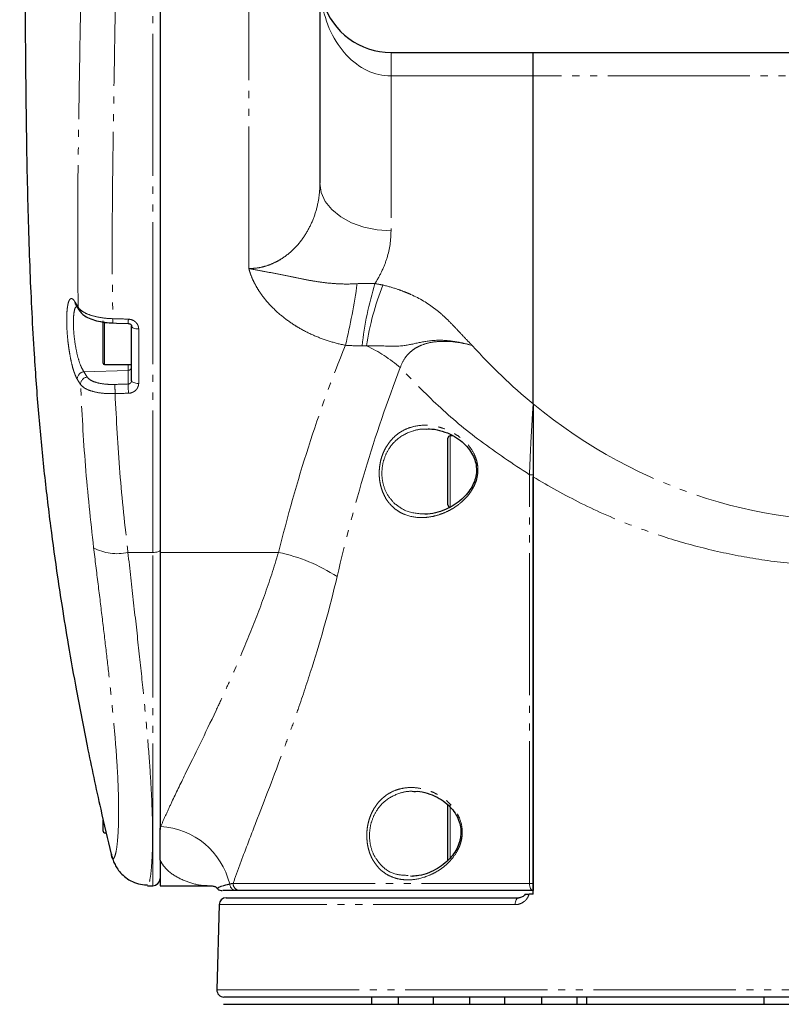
# Model space of a CAD drawing. Header units: millimetres. Extents: x 0 to 7327, y -11399 to -6123.
# Tile 49 of 87: x 3454 to 3561, y -10135 to -9996. Entities that reach past the tile are written whole.
import ezdxf

# ---------------------------------------------------------------- set-up
doc = ezdxf.new("R2010")
doc.units = ezdxf.units.MM
doc.linetypes.add('PHANTOM', pattern=[26.5, 20, -1.5, 1, -1.5, 1, -1.5])
doc.layers.add('LineThick', color=7, linetype='Continuous', lineweight=30)

# ---------------------------------------------------------------- blocks, each defined once
blk = doc.blocks.new('A$C024A56F6')
at = {"color": 8, "linetype": 'PHANTOM', "lineweight": 18}
for p, q in [((1855.82, -3215.12), (1855.82, -3102.34)), ((1869.32, -3175.15), (1869.32, -3102.34)), ((1889.32, -3148.03), (1889.32, -3144.72)), ((1889.32, -3148.03), (1889.32, -3169.83)), ((1909.32, -3148.03), (1889.32, -3148.03)), ((2019.32, -3148.03), (1909.32, -3148.03)), ((1849.02, -3182.66), (1849.02, -3188.68)), ((1853.82, -3183.65), (1853.82, -3191.31)), ((1885.87, -3186.03), (1885.24, -3186.03)), ((1852.34, -3189.48), (1852.34, -3188.68)), ((1845.64, -3191.47), (1845.18, -3190.73)), ((1852.34, -3189.48), (1846.12, -3189.68)), ((1852.34, -3191.41), (1852.34, -3189.48)), ((1897.62, -3198.72), (1897.62, -3199.76)), ((1897.62, -3199.76), (1897.62, -3208.72)), ((1855.82, -3215.12), (1852.31, -3215.12)), ((1855.82, -3262.03), (1855.82, -3215.12)), ((1873.49, -3215.12), (1856.82, -3215.12)), ((1897.62, -3250.76), (1897.62, -3258.19)), ((1867.11, -3261.7), (1908.81, -3261.7)), ((1906.79, -3264.7), (1865.13, -3264.7)), ((1864.82, -3276.7), (1946.58, -3276.7))]:
    blk.add_line(p, q, dxfattribs=at)
at = {"color": 7, "linetype": 'Continuous', "lineweight": 25}
for p, q in [((1856.82, -3102.34), (1856.82, -3215.12)), ((1879.32, -3130.7), (1879.32, -3163.14)), ((1889.32, -3144.72), (1909.32, -3144.72)), ((1909.32, -3148.03), (1909.32, -3144.72)), ((1909.32, -3144.72), (2019.32, -3144.72)), ((1909.32, -3194.19), (1909.32, -3148.03)), ((1848.82, -3188.48), (1848.82, -3182.5)), ((1850.15, -3182.79), (1850.15, -3182.79)), ((1852.82, -3183.26), (1852.82, -3183.2)), ((1852.82, -3190.94), (1852.82, -3183.26)), ((1849.02, -3188.68), (1852.82, -3188.68)), ((1897.32, -3200), (1897.32, -3199.02)), ((1898.08, -3198.72), (1897.62, -3198.72)), ((1897.32, -3208.42), (1897.32, -3200)), ((1909.32, -3204.17), (1909.32, -3261.69)), ((1909.32, -3263.22), (1909.32, -3204.49)), ((1856.82, -3215.12), (1856.82, -3253.95)), ((1897.32, -3251), (1897.32, -3250.6)), ((1897.32, -3258.47), (1897.32, -3251)), ((1848.82, -3253.19), (1848.82, -3252.81)), ((1848.82, -3254.37), (1848.82, -3253.19)), ((1849.02, -3254.57), (1849.24, -3254.57)), ((1856.82, -3253.95), (1856.82, -3254.11)), ((1856.82, -3258.43), (1856.82, -3262.03)), ((1892.07, -3260.63), (1892.38, -3260.67)), ((1855.05, -3261.95), (1855.05, -3261.94)), ((1855.05, -3262.03), (1855.82, -3262.03)), ((1856.82, -3262.03), (1863.4, -3262.03)), ((1865, -3262.48), (1865, -3262.45)), ((1909.32, -3262.72), (1868.08, -3262.72)), ((1909.32, -3261.69), (1909.32, -3262.72)), ((1866.13, -3263.72), (1907.32, -3263.72)), ((1909.32, -3263.22), (1908.74, -3263.22)), ((1865.13, -3264.7), (1864.82, -3276.7)), ((1946.67, -3277.72), (1865.82, -3277.72)), ((1886.59, -3277.72), (1886.59, -3278.72)), ((1890.31, -3277.72), (1890.31, -3278.72)), ((1895.31, -3278.72), (1895.31, -3277.72)), ((1900.35, -3277.72), (1900.35, -3278.72)), ((1905.35, -3278.72), (1905.35, -3277.72)), ((1910.51, -3277.72), (1910.51, -3278.72)), ((1915.51, -3278.72), (1915.51, -3277.72)), ((1916.82, -3277.72), (1916.82, -3278.72)), ((1941.78, -3277.72), (1941.78, -3278.72)), ((1865.74, -3278.72), (2042.9, -3278.72))]:
    blk.add_line(p, q, dxfattribs=at)
at = {"color": 8, "linetype": 'PHANTOM', "lineweight": 18, "flags": 128}
for points in [[(1879.32, -3163.14), (1879.51, -3164.44), (1880.08, -3165.7), (1881.01, -3166.86), (1882.25, -3167.87), (1883.76, -3168.7), (1885.49, -3169.32), (1887.37, -3169.7), (1889.32, -3169.83)], [(1853.82, -3183.65), (1853.63, -3183.64), (1853.44, -3183.62), (1853.26, -3183.59), (1853.11, -3183.54), (1852.99, -3183.48), (1852.9, -3183.41), (1852.84, -3183.34), (1852.82, -3183.26)], [(1853.82, -3191.31), (1853.63, -3191.31), (1853.44, -3191.29), (1853.26, -3191.25), (1853.11, -3191.21), (1852.99, -3191.15), (1852.9, -3191.08), (1852.84, -3191.01), (1852.82, -3190.94)], [(1908.81, -3261.7), (1908.81, -3260.73), (1908.81, -3252.73), (1908.8, -3220.74), (1908.8, -3204.17)], [(1855.82, -3215.12), (1856.02, -3215.11), (1856.2, -3215.09), (1856.38, -3215.06), (1856.53, -3215.02), (1856.65, -3214.98), (1856.74, -3214.92), (1856.8, -3214.86), (1856.82, -3214.8)], [(1908.81, -3261.7), (1908.82, -3261.9), (1908.84, -3262.09), (1908.89, -3262.27), (1908.95, -3262.42), (1909.03, -3262.55), (1909.12, -3262.65), (1909.22, -3262.7), (1909.32, -3262.72)], [(1907.32, -3263.72), (1907.22, -3263.74), (1907.12, -3263.8), (1907.03, -3263.89), (1906.95, -3264.01), (1906.88, -3264.16), (1906.83, -3264.32), (1906.8, -3264.51), (1906.79, -3264.7)]]:
    blk.add_lwpolyline(points, dxfattribs=at)
at = {"color": 7, "linetype": 'Continuous', "lineweight": 25, "flags": 128}
for points in [[(1850.15, -3182.81), (1850.7, -3182.83), (1852.34, -3182.88)], [(1850.15, -3182.81), (1850.15, -3182.81), (1850.15, -3182.81)]]:
    blk.add_lwpolyline(points, dxfattribs=at)
at = {"color": 7, "linetype": 'Continuous', "lineweight": 25}
for centre, radius, start, end in [((1889.32, -3134.72), 10, 197.4261, 270), ((1849.02, -3188.48), 0.2, 180, 270), ((1897.62, -3199.02), 0.3, 90, 180), ((1897.62, -3208.42), 0.3, 180, 270), ((1849.02, -3254.37), 0.2, 180, 270), ((1855.82, -3261.03), 1, 270, 0), ((1865.58, -3261.72), 1, 232.6505, 269.7645), ((1866.13, -3264.72), 1, 90, 178.5), ((1865.82, -3276.72), 1, 178.5, 270)]:
    blk.add_arc(centre, radius, start, end, dxfattribs=at)
at = {"color": 8, "linetype": 'PHANTOM', "lineweight": 18}
for centre, radius, start, end in [((1787.73, -3163.24), 97.85, 346.5803, 351.7514), ((1935.56, -3191.91), 50.66, 163.1965, 173.3373), ((1925.52, -3192.09), 40.11, 158.6451, 171.3127), ((1845.68, -3179.83), 0.822, 180.7708, 210.2979), ((1846.14, -3180.6), 0.821, 180.7619, 210.9468), ((1841.04, -3182.02), 9.15, 355.0676, 358.856), ((1843.26, -3182.1), 9.11, 355.057, 358.8625), ((1877, -3204.99), 20.93, 49.3912, 64.9267), ((1852.34, -3189), 0.481, 269.7252, 357.7518), ((1846.23, -3190.73), 1.05, 96.0608, 179.8781), ((1846.69, -3191.47), 1.05, 96.2913, 179.9253), ((1899.55, -3190.79), 49.08, 180.792, 182.3013), ((1901.38, -3190.73), 49.04, 180.7911, 182.3018), ((1909.3, -3232.68), 28.51, 89.9678, 91.0117), ((1850.76, -3208.45), 6.84, 241.3359, 283.0396), ((1868.79, -3238.25), 23.6, 56.745, 78.5248), ((1856.27, -3264.32), 10.66, 13.742, 86.4613), ((1867.61, -3261.74), 0.984, 182.973, 269.244), ((1868.1, -3261.73), 0.99, 177.9132, 269.3577), ((1909.31, -3290.53), 28.83, 89.9726, 90.9872)]:
    blk.add_arc(centre, radius, start, end, dxfattribs=at)
for centre, major_axis, ratio, start_param, end_param in [((1889.32, -3134.72), (0, 13.31), 0.751389, 1.790951, 3.141593), ((2014.34, -3340.39), (11483.14, -369.68), 0.013303, 1.58533, 1.58552), ((1954.32, -3126.55), (0, 84.12), 0.900023, 2.355268, 2.505089), ((1954.32, -3126.55), (0, 84.12), 0.900023, 2.505089, 3.927917), ((2014.3, -3339.46), (11483.14, 370.61), 0.013336, 1.584471, 1.584634), ((2014.34, -3340.39), (11483.14, 369.68), 0.013303, 1.584473, 1.584636)]:
    blk.add_ellipse(centre, major_axis=major_axis, ratio=ratio, start_param=start_param, end_param=end_param, dxfattribs=at)
at = {"color": 7, "linetype": 'Continuous', "lineweight": 25}
for points, knots in [([(1848.87, -2978.77), (1848.57, -2980.2), (1847.92, -2983.26), (1847.03, -2987.66), (1846.19, -2991.92), (1845.45, -2995.79), (1844.48, -3001.06), (1843.33, -3007.6), (1842.13, -3015.08), (1841.14, -3021.89), (1840.29, -3028.28), (1839.5, -3034.98), (1838.8, -3041.89), (1838.2, -3049.01), (1837.76, -3055.87), (1837.45, -3062.45), (1837.26, -3068.43), (1837.15, -3073.73), (1837.08, -3079.48), (1837.07, -3086.01), (1837.14, -3093.76), (1837.27, -3102.54), (1837.47, -3112.59), (1837.69, -3124), (1837.82, -3136.54), (1837.92, -3149.65), (1838.1, -3162.77), (1838.46, -3175.25), (1839, -3186.08), (1839.68, -3195.42), (1840.46, -3203.53), (1841.37, -3211.23), (1842.25, -3217.62), (1843.09, -3223.15), (1843.96, -3228.48), (1845.13, -3235.02), (1846.64, -3242.75), (1848.25, -3250.41), (1849.44, -3255.49), (1849.93, -3257.59)], [0, 0, 0, 0, 0.015105, 0.032324, 0.046506, 0.060077, 0.073124, 0.101943, 0.12895, 0.151726, 0.173409, 0.1959, 0.221837, 0.24561, 0.270216, 0.293294, 0.314429, 0.332972, 0.349238, 0.375386, 0.403201, 0.434104, 0.471839, 0.51379, 0.559973, 0.61014, 0.658967, 0.704164, 0.745781, 0.775453, 0.803708, 0.831612, 0.857185, 0.87208, 0.891464, 0.915346, 0.943737, 0.976653, 1, 1, 1, 1]), ([(1844.91, -3180.14), (1844.9, -3180.14), (1844.88, -3180.12), (1844.94, -3180.2), (1844.98, -3180.26)], [0, 0, 0, 0, 0.276872, 1, 1, 1, 1]), ([(1844.97, -3180.25), (1845.08, -3180.43), (1845.23, -3180.69), (1845.39, -3180.95), (1845.44, -3181.03)], [0, 0, 0, 0, 0.700002, 1, 1, 1, 1]), ([(1845.44, -3181.02), (1845.56, -3181.18), (1845.81, -3181.54), (1846.45, -3181.97), (1847.32, -3182.36), (1848.44, -3182.64), (1849.42, -3182.79), (1849.99, -3182.79), (1850.15, -3182.79)], [0, 0, 0, 0, 0.134268, 0.305373, 0.509852, 0.71762, 0.921441, 1, 1, 1, 1]), ([(1852.34, -3182.88), (1852.35, -3182.88), (1852.41, -3182.88), (1852.53, -3182.91), (1852.66, -3182.98), (1852.76, -3183.08), (1852.82, -3183.17), (1852.81, -3183.23), (1852.81, -3183.26)], [0, 0, 0, 0, 0.028604, 0.199369, 0.371861, 0.569537, 0.806242, 1, 1, 1, 1]), ([(1909.32, -3194.19), (1909.32, -3194.7), (1909.32, -3195.97), (1909.32, -3198.26), (1909.32, -3201.09), (1909.32, -3203.14), (1909.32, -3204.17)], [0, 0, 0, 0, 0.1800017, 0.4471097, 0.7224323, 1, 1, 1, 1]), ([(1909.32, -3194.19), (1909.32, -3195.08), (1909.32, -3196.89), (1909.32, -3199.66), (1909.32, -3202.24), (1909.32, -3203.73), (1909.32, -3204.49)], [0, 0, 0, 0, 0.2999422, 0.6095613, 0.8022028, 1, 1, 1, 1]), ([(1894.38, -3197.75), (1894.49, -3197.74), (1895.08, -3197.7), (1896.17, -3197.91), (1897.56, -3198.37), (1898.79, -3199.09), (1899.77, -3199.91), (1900.52, -3200.83), (1901.04, -3201.78), (1901.33, -3202.81), (1901.37, -3203.87), (1901.16, -3204.92), (1900.72, -3205.9), (1900.09, -3206.83), (1899.24, -3207.7), (1898.18, -3208.48), (1896.93, -3209.14), (1895.55, -3209.56), (1894.56, -3209.76), (1894.07, -3209.72), (1894.06, -3209.72)], [0, 0, 0, 0, 0.019701, 0.101894, 0.186395, 0.257719, 0.320634, 0.374692, 0.421437, 0.463073, 0.506771, 0.548818, 0.592811, 0.641382, 0.697252, 0.761297, 0.834078, 0.913292, 0.996693, 1, 1, 1, 1]), ([(1892.52, -3248.76), (1892.68, -3248.75), (1893.3, -3248.72), (1894.42, -3248.97), (1895.75, -3249.49), (1896.91, -3250.23), (1897.81, -3251.08), (1898.49, -3252.01), (1898.94, -3252.99), (1899.17, -3254.02), (1899.16, -3255.1), (1898.9, -3256.14), (1898.44, -3257.12), (1897.77, -3258.04), (1896.9, -3258.9), (1895.83, -3259.66), (1894.59, -3260.26), (1893.4, -3260.63), (1892.65, -3260.67), (1892.36, -3260.68)], [0, 0, 0, 0, 0.029707, 0.113766, 0.199268, 0.27014, 0.33239, 0.386268, 0.433014, 0.475751, 0.520938, 0.564929, 0.610971, 0.662675, 0.721592, 0.789387, 0.864354, 0.946438, 1, 1, 1, 1]), ([(1856.82, -3258.43), (1856.82, -3257.83), (1856.82, -3257.16), (1856.82, -3255.67), (1856.82, -3254.84), (1856.82, -3253.95)], [0, 0, 0, 0, 0.5, 0.5, 1, 1, 1, 1]), ([(1849.96, -3257.52), (1849.99, -3257.68), (1850.06, -3257.99), (1850.25, -3258.55), (1850.54, -3259.18), (1850.96, -3259.86), (1851.58, -3260.57), (1852.43, -3261.23), (1853.48, -3261.7), (1854.39, -3261.93), (1854.91, -3261.9), (1855.04, -3261.89)], [0, 0, 0, 0, 0.149378, 0.294677, 0.414367, 0.523879, 0.631331, 0.739901, 0.85107, 0.963773, 1, 1, 1, 1]), ([(1863.42, -3262.03), (1863.58, -3262.03), (1863.92, -3262.04), (1864.21, -3262.07), (1864.44, -3262.11), (1864.54, -3262.15), (1864.56, -3262.16), (1864.65, -3262.19), (1864.88, -3262.38), (1864.98, -3262.46)], [0, 0, 0, 0, 0.07604, 0.155019, 0.276624, 0.425388, 0.631567, 0.840036, 1, 1, 1, 1]), ([(1867.6, -3262.72), (1867.13, -3262.72), (1866.21, -3262.72), (1865.63, -3262.72), (1865.64, -3262.72), (1865.64, -3262.72)], [0, 0, 0, 0, 0.37938, 0.758901, 1, 1, 1, 1]), ([(1908.19, -3263.22), (1908.13, -3263.32), (1908.07, -3263.4), (1907.93, -3263.52), (1907.86, -3263.57), (1907.71, -3263.65), (1907.63, -3263.68), (1907.47, -3263.72), (1907.4, -3263.72), (1907.32, -3263.72)], [0, 0, 0, 0, 0.25, 0.25, 0.5, 0.5, 0.75, 0.75, 1, 1, 1, 1]), ([(1908.19, -3263.22), (1908.19, -3263.22), (1908.2, -3263.22), (1908.25, -3263.22), (1908.29, -3263.22), (1908.39, -3263.22), (1908.45, -3263.22), (1908.58, -3263.22), (1908.65, -3263.22), (1908.74, -3263.22)], [0, 0, 0, 0, 0.25, 0.25, 0.5, 0.5, 0.75, 0.75, 1, 1, 1, 1])]:
    blk.add_open_spline(points, degree=3, knots=knots, dxfattribs=at)
at = {"color": 8, "linetype": 'PHANTOM', "lineweight": 18}
for points, knots in [([(1845.32, -3180.61), (1845.2, -3173.59), (1845.23, -3166.65), (1845.35, -3156.4), (1845.4, -3153.01), (1845.51, -3146.27), (1845.57, -3142.93), (1845.76, -3132.97), (1845.94, -3126.42), (1846.3, -3118.36), (1846.38, -3116.75), (1846.56, -3113.55), (1846.66, -3111.96), (1846.98, -3107.22), (1847.23, -3104.09), (1847.53, -3100.99)], [0, 0, 0, 0, 0.25, 0.25, 0.375, 0.375, 0.5, 0.5, 0.75, 0.75, 0.8125, 0.8125, 0.875, 0.875, 1, 1, 1, 1]), ([(1852.38, -3102.98), (1851.78, -3109.18), (1851.36, -3115.48), (1850.78, -3128.28), (1850.61, -3134.78), (1850.42, -3144.69), (1850.37, -3148.02), (1850.26, -3154.72), (1850.21, -3158.1), (1850.09, -3168.3), (1850.06, -3175.2), (1850.19, -3182.21)], [0, 0, 0, 0, 0.25, 0.25, 0.5, 0.5, 0.625, 0.625, 0.75, 0.75, 1, 1, 1, 1]), ([(1869.32, -3175.15), (1869.71, -3175.15), (1870.09, -3175.12), (1870.85, -3175.02), (1871.22, -3174.94), (1871.95, -3174.73), (1872.3, -3174.6), (1872.99, -3174.3), (1873.33, -3174.13), (1873.97, -3173.75), (1874.28, -3173.54), (1874.87, -3173.1), (1875.15, -3172.87), (1875.94, -3172.13), (1876.41, -3171.58), (1877.26, -3170.42), (1877.62, -3169.81), (1878.24, -3168.55), (1878.5, -3167.9), (1878.91, -3166.56), (1879.06, -3165.88), (1879.27, -3164.52), (1879.32, -3163.83), (1879.32, -3163.14)], [0, 0, 0, 0, 0.0625, 0.0625, 0.125, 0.125, 0.1875, 0.1875, 0.25, 0.25, 0.3125, 0.3125, 0.375, 0.375, 0.5, 0.5, 0.625, 0.625, 0.75, 0.75, 0.875, 0.875, 1, 1, 1, 1]), ([(1889.32, -3169.83), (1889.32, -3171.12), (1889.13, -3172.39), (1888.57, -3174.26), (1888.33, -3174.87), (1887.76, -3176.09), (1887.43, -3176.69), (1887.06, -3177.26)], [0, 0, 0, 0, 0.5, 0.5, 0.75, 0.75, 1, 1, 1, 1]), ([(1882.91, -3185.95), (1882.13, -3185.8), (1881.37, -3185.6), (1879.87, -3185.13), (1879.14, -3184.86), (1877.73, -3184.24), (1877.05, -3183.89), (1876.05, -3183.31), (1875.73, -3183.11), (1875.09, -3182.68), (1874.78, -3182.46), (1873.86, -3181.76), (1873.29, -3181.27), (1872.23, -3180.22), (1871.74, -3179.67), (1871.07, -3178.78), (1870.86, -3178.48), (1870.46, -3177.85), (1870.28, -3177.53), (1869.94, -3176.87), (1869.79, -3176.54), (1869.59, -3176.02), (1869.53, -3175.85), (1869.42, -3175.5), (1869.36, -3175.33), (1869.32, -3175.15)], [0, 0, 0, 0, 0.125, 0.125, 0.25, 0.25, 0.375, 0.375, 0.4375, 0.4375, 0.5, 0.5, 0.625, 0.625, 0.75, 0.75, 0.8125, 0.8125, 0.875, 0.875, 0.9375, 0.9375, 0.96875, 0.96875, 1, 1, 1, 1]), ([(1884.57, -3177.28), (1883.9, -3177.32), (1883.24, -3177.34), (1881.94, -3177.31), (1881.3, -3177.27), (1880.03, -3177.15), (1879.4, -3177.06), (1878.16, -3176.87), (1877.55, -3176.76), (1876.32, -3176.52), (1875.72, -3176.39), (1874.5, -3176.14), (1873.88, -3176.01), (1872.62, -3175.76), (1871.98, -3175.65), (1870.67, -3175.41), (1869.99, -3175.3), (1869.32, -3175.15)], [0, 0, 0, 0, 0.125, 0.125, 0.25, 0.25, 0.375, 0.375, 0.5, 0.5, 0.625, 0.625, 0.75, 0.75, 0.875, 0.875, 1, 1, 1, 1]), ([(1888.17, -3177.48), (1888.86, -3177.64), (1889.54, -3177.83), (1890.54, -3178.17), (1890.86, -3178.28), (1891.51, -3178.54), (1891.82, -3178.67), (1893.36, -3179.36), (1894.48, -3180.03), (1896.01, -3181.19), (1896.48, -3181.6), (1897.37, -3182.45), (1897.8, -3182.89), (1898.64, -3183.77), (1899.05, -3184.21), (1899.89, -3185.1), (1900.31, -3185.54), (1900.74, -3185.97)], [0, 0, 0, 0, 0.125, 0.125, 0.1875, 0.1875, 0.25, 0.25, 0.5, 0.5, 0.625, 0.625, 0.75, 0.75, 0.875, 0.875, 1, 1, 1, 1]), ([(1845.18, -3190.73), (1845.09, -3190.58), (1845, -3190.4), (1844.87, -3190.09), (1844.83, -3189.98), (1844.74, -3189.74), (1844.7, -3189.61), (1844.57, -3189.21), (1844.49, -3188.92), (1844.34, -3188.29), (1844.26, -3187.94), (1844.13, -3187.23), (1844.07, -3186.87), (1843.98, -3186.3), (1843.96, -3186.1), (1843.91, -3185.71), (1843.88, -3185.52), (1843.82, -3184.94), (1843.79, -3184.55), (1843.73, -3183.77), (1843.71, -3183.4), (1843.7, -3182.85), (1843.69, -3182.68), (1843.69, -3182.33), (1843.69, -3182.16), (1843.7, -3181.67), (1843.72, -3181.37), (1843.75, -3180.95), (1843.77, -3180.82), (1843.8, -3180.57), (1843.82, -3180.46), (1843.87, -3180.14), (1843.92, -3179.95), (1844.03, -3179.66), (1844.09, -3179.55), (1844.18, -3179.45), (1844.22, -3179.42), (1844.29, -3179.38), (1844.33, -3179.38), (1844.44, -3179.38), (1844.52, -3179.42), (1844.69, -3179.58), (1844.77, -3179.7), (1844.86, -3179.85)], [0, 0, 0, 0, 0.0625, 0.0625, 0.09375, 0.09375, 0.125, 0.125, 0.1875, 0.1875, 0.25, 0.25, 0.3125, 0.3125, 0.34375, 0.34375, 0.375, 0.375, 0.4375, 0.4375, 0.5, 0.5, 0.53125, 0.53125, 0.5625, 0.5625, 0.625, 0.625, 0.65625, 0.65625, 0.6875, 0.6875, 0.75, 0.75, 0.8125, 0.8125, 0.84375, 0.84375, 0.875, 0.875, 0.9375, 0.9375, 1, 1, 1, 1]), ([(1845.09, -3180.45), (1845.03, -3180.5), (1844.86, -3180.63), (1844.69, -3181.41), (1844.61, -3182.66), (1844.68, -3184.23), (1844.89, -3185.92), (1845.22, -3187.53), (1845.65, -3188.9), (1845.96, -3189.42), (1846.12, -3189.68)], [0, 0, 0, 0, 0.070158, 0.198213, 0.325998, 0.455457, 0.588055, 0.724087, 0.861968, 1, 1, 1, 1]), ([(1845.32, -3180.61), (1845.45, -3180.83), (1845.66, -3181.03), (1846.27, -3181.41), (1846.64, -3181.58), (1847.52, -3181.87), (1848.01, -3181.98), (1849.07, -3182.15), (1849.62, -3182.19), (1850.19, -3182.21)], [0, 0, 0, 0, 0.25, 0.25, 0.5, 0.5, 0.75, 0.75, 1, 1, 1, 1]), ([(1852.37, -3182.28), (1852.54, -3182.3), (1852.88, -3182.34), (1853.32, -3182.59), (1853.64, -3182.95), (1853.8, -3183.33), (1853.82, -3183.57), (1853.82, -3183.65)], [0, 0, 0, 0, 0.219803, 0.43948, 0.658992, 0.878367, 1, 1, 1, 1]), ([(1900.74, -3185.97), (1900.73, -3185.97), (1899.92, -3185.74), (1898.3, -3185.38), (1895.78, -3185.14), (1893.26, -3185.55), (1890.55, -3186.22), (1888.15, -3186), (1886.4, -3186.02), (1885.87, -3186.03)], [0, 0, 0, 0, 0.001757, 0.159476, 0.316869, 0.488142, 0.659971, 0.897427, 1, 1, 1, 1]), ([(1873.49, -3215.12), (1874.75, -3210.09), (1876.14, -3205.15), (1879.26, -3195.42), (1880.98, -3190.64), (1882.91, -3185.95)], [0, 0, 0, 0, 0.5, 0.5, 1, 1, 1, 1]), ([(1900.74, -3185.97), (1899.77, -3185.72), (1898.8, -3185.53), (1897.32, -3185.4), (1896.83, -3185.39), (1895.85, -3185.42), (1895.37, -3185.47), (1894.41, -3185.66), (1893.94, -3185.8), (1893.28, -3186.08), (1893.06, -3186.19), (1892.64, -3186.43), (1892.44, -3186.57), (1892.06, -3186.87), (1891.88, -3187.04), (1891.55, -3187.39), (1891.4, -3187.58), (1890.99, -3188.18), (1890.78, -3188.63), (1890.62, -3189.1)], [0, 0, 0, 0, 0.25, 0.25, 0.375, 0.375, 0.5, 0.5, 0.625, 0.625, 0.6875, 0.6875, 0.75, 0.75, 0.8125, 0.8125, 0.875, 0.875, 1, 1, 1, 1]), ([(1890.62, -3189.1), (1888.78, -3193.84), (1887.15, -3198.68), (1884.22, -3208.48), (1882.91, -3213.46), (1881.74, -3218.51)], [0, 0, 0, 0, 0.5, 0.5, 1, 1, 1, 1]), ([(1908.8, -3204.17), (1906.45, -3202.62), (1901.86, -3199.59), (1895.82, -3194.5), (1892.36, -3190.91), (1890.62, -3189.1)], [0, 0, 0, 0, 0.3424616, 0.669947, 1, 1, 1, 1]), ([(2018.02, -3189.1), (2016.6, -3190.59), (2013.77, -3193.57), (2008.98, -3197.75), (2003.77, -3201.68), (1998.12, -3205.3), (1992.05, -3208.55), (1985.64, -3211.35), (1978.93, -3213.63), (1971.99, -3215.37), (1964.82, -3216.57), (1957.47, -3217.14), (1950.07, -3217.09), (1942.9, -3216.44), (1936.04, -3215.23), (1929.56, -3213.57), (1922.84, -3211.28), (1915.98, -3208.32), (1911.54, -3205.77), (1909.32, -3204.49)], [0, 0, 0, 0, 0.059814, 0.119621, 0.179197, 0.239001, 0.298736, 0.358218, 0.415673, 0.473284, 0.530696, 0.588356, 0.646228, 0.703889, 0.757707, 0.811687, 0.865539, 0.932758, 1, 1, 1, 1]), ([(1846.58, -3190.42), (1846.72, -3190.58), (1847, -3190.89), (1847.93, -3191.24), (1849.12, -3191.46), (1850.02, -3191.47), (1850.47, -3191.47)], [0, 0, 0, 0, 0.243443, 0.495642, 0.74782, 1, 1, 1, 1]), ([(1847.48, -3214.45), (1847.06, -3210.6), (1846.22, -3202.89), (1845.83, -3195.28), (1845.64, -3191.47)], [0, 0, 0, 0, 0.4993773, 1, 1, 1, 1]), ([(1850.5, -3192.76), (1849.94, -3192.76), (1848.82, -3192.76), (1847.33, -3192.48), (1846.17, -3192.04), (1845.82, -3191.66), (1845.64, -3191.47)], [0, 0, 0, 0, 0.252184, 0.504362, 0.756559, 1, 1, 1, 1]), ([(1852.34, -3191.41), (1852.37, -3191.41), (1852.46, -3191.4), (1852.59, -3191.35), (1852.72, -3191.24), (1852.8, -3191.1), (1852.81, -3190.99), (1852.82, -3190.94)], [0, 0, 0, 0, 0.121641, 0.341173, 0.560742, 0.780368, 1, 1, 1, 1]), ([(1853.82, -3191.31), (1853.82, -3191.49), (1853.78, -3191.67), (1853.67, -3191.92), (1853.63, -3192), (1853.53, -3192.15), (1853.47, -3192.22), (1853.27, -3192.41), (1853.11, -3192.51), (1852.76, -3192.66), (1852.57, -3192.7), (1852.37, -3192.7)], [0, 0, 0, 0, 0.25, 0.25, 0.375, 0.375, 0.5, 0.5, 0.75, 0.75, 1, 1, 1, 1]), ([(1850.5, -3192.76), (1850.69, -3196.46), (1851.07, -3203.87), (1851.89, -3211.36), (1852.31, -3215.12)], [0, 0, 0, 0, 0.499448, 1, 1, 1, 1]), ([(1908.8, -3204.17), (1908.83, -3203.5), (1908.88, -3202.13), (1908.98, -3199.89), (1909.11, -3197.5), (1909.23, -3195.56), (1909.3, -3194.51), (1909.32, -3194.19)], [0, 0, 0, 0, 0.182392, 0.369798, 0.624741, 0.887446, 1, 1, 1, 1]), ([(1889.35, -3208.49), (1889.06, -3208.19), (1888.8, -3207.84), (1888.45, -3207.26), (1888.35, -3207.05), (1888.15, -3206.61), (1888.07, -3206.39), (1887.92, -3205.92), (1887.85, -3205.67), (1887.75, -3205.17), (1887.71, -3204.91), (1887.67, -3204.39), (1887.66, -3204.12), (1887.67, -3203.59), (1887.68, -3203.32), (1887.75, -3202.8), (1887.79, -3202.54), (1887.91, -3202.03), (1887.98, -3201.78), (1888.14, -3201.3), (1888.24, -3201.07), (1888.44, -3200.63), (1888.55, -3200.42), (1888.91, -3199.82), (1889.18, -3199.47), (1889.77, -3198.84), (1890.08, -3198.56), (1890.74, -3198.1), (1891.08, -3197.91), (1891.79, -3197.6), (1892.16, -3197.48), (1893.27, -3197.21), (1894.03, -3197.17), (1895.19, -3197.28), (1895.58, -3197.35), (1896.35, -3197.54), (1896.73, -3197.66), (1897.49, -3197.97), (1897.86, -3198.15), (1898.6, -3198.59), (1898.96, -3198.84), (1899.65, -3199.42), (1899.97, -3199.74), (1900.56, -3200.47), (1900.83, -3200.88), (1901.15, -3201.56), (1901.24, -3201.79), (1901.4, -3202.29), (1901.46, -3202.54), (1901.53, -3203.06), (1901.55, -3203.33), (1901.54, -3203.87), (1901.51, -3204.13), (1901.41, -3204.65), (1901.35, -3204.91), (1901.18, -3205.4), (1901.08, -3205.63), (1900.85, -3206.08), (1900.72, -3206.3), (1900.45, -3206.71), (1900.31, -3206.91), (1900, -3207.28), (1899.84, -3207.45), (1899.52, -3207.78), (1899.34, -3207.94), (1898.82, -3208.38), (1898.46, -3208.64), (1897.73, -3209.1), (1897.35, -3209.3), (1896.59, -3209.63), (1896.2, -3209.78), (1895.43, -3210), (1895.04, -3210.08), (1894.27, -3210.19), (1893.88, -3210.22), (1892.74, -3210.2), (1892, -3210.07), (1891.12, -3209.72), (1890.94, -3209.65), (1890.6, -3209.47), (1890.44, -3209.37), (1889.95, -3209.05), (1889.64, -3208.79), (1889.35, -3208.49)], [0, 0, 0, 0, 0.03125, 0.03125, 0.046875, 0.046875, 0.0625, 0.0625, 0.078125, 0.078125, 0.09375, 0.09375, 0.109375, 0.109375, 0.125, 0.125, 0.140625, 0.140625, 0.15625, 0.15625, 0.171875, 0.171875, 0.1875, 0.1875, 0.21875, 0.21875, 0.25, 0.25, 0.28125, 0.28125, 0.3125, 0.3125, 0.375, 0.375, 0.40625, 0.40625, 0.4375, 0.4375, 0.46875, 0.46875, 0.5, 0.5, 0.53125, 0.53125, 0.5625, 0.5625, 0.578125, 0.578125, 0.59375, 0.59375, 0.609375, 0.609375, 0.625, 0.625, 0.640625, 0.640625, 0.65625, 0.65625, 0.671875, 0.671875, 0.6875, 0.6875, 0.703125, 0.703125, 0.71875, 0.71875, 0.75, 0.75, 0.78125, 0.78125, 0.8125, 0.8125, 0.84375, 0.84375, 0.875, 0.875, 0.9375, 0.9375, 0.953125, 0.953125, 0.96875, 0.96875, 1, 1, 1, 1]), ([(1894.38, -3197.76), (1894.21, -3197.75), (1893.51, -3197.72), (1892.07, -3198.04), (1890.34, -3198.9), (1889.01, -3200.4), (1888.29, -3201.96), (1887.98, -3203.56), (1888.09, -3205.23), (1888.66, -3206.9), (1889.34, -3207.69), (1889.72, -3208.14)], [0, 0, 0, 0, 0.040488, 0.163619, 0.349273, 0.48645, 0.582062, 0.674002, 0.77432, 0.874911, 1, 1, 1, 1]), ([(1889.72, -3208.14), (1890.27, -3208.56), (1891.57, -3209.57), (1893.15, -3209.65), (1894.07, -3209.7)], [0, 0, 0, 0, 0.421896, 1, 1, 1, 1]), ([(1849.94, -3257.59), (1849.96, -3257.72), (1850.03, -3258.13), (1850.19, -3258.27), (1850.39, -3258.15), (1850.59, -3257.54), (1850.77, -3256.5), (1850.91, -3255.03), (1851, -3253.15), (1851.01, -3250.84), (1850.95, -3248.11), (1850.79, -3245.01), (1850.54, -3241.55), (1850.2, -3237.7), (1849.77, -3233.54), (1849.27, -3229.14), (1848.71, -3224.49), (1848.12, -3219.6), (1847.69, -3216.17), (1847.48, -3214.45)], [0, 0, 0, 0, 0.027251, 0.087202, 0.147153, 0.208774, 0.270393, 0.329702, 0.389009, 0.450066, 0.511122, 0.571175, 0.631229, 0.693165, 0.755102, 0.815449, 0.875798, 0.937899, 1, 1, 1, 1]), ([(1852.31, -3215.12), (1852.58, -3217.5), (1853.12, -3222.29), (1853.87, -3229.04), (1854.54, -3235.39), (1855.09, -3241.2), (1855.48, -3246.43), (1855.72, -3250.99), (1855.8, -3254.79), (1855.74, -3257.83), (1855.58, -3260.11), (1855.36, -3261.49), (1855.16, -3262.09), (1855.07, -3261.97), (1855.05, -3261.95)], [0, 0, 0, 0, 0.089551, 0.179382, 0.268927, 0.358595, 0.448554, 0.538217, 0.626502, 0.715069, 0.803361, 0.891886, 0.980687, 1, 1, 1, 1]), ([(1856.93, -3253.68), (1857.16, -3253.15), (1857.4, -3252.6), (1857.93, -3251.45), (1858.2, -3250.85), (1859.07, -3249.01), (1859.7, -3247.71), (1861.7, -3243.62), (1863.17, -3240.63), (1865.1, -3236.53), (1865.49, -3235.7), (1866.27, -3234), (1866.66, -3233.14), (1867.82, -3230.52), (1868.59, -3228.72), (1870.09, -3225.03), (1870.82, -3223.13), (1872.21, -3219.21), (1872.87, -3217.2), (1873.49, -3215.12)], [0, 0, 0, 0, 0.0625, 0.0625, 0.125, 0.125, 0.25, 0.25, 0.5, 0.5, 0.5625, 0.5625, 0.625, 0.625, 0.75, 0.75, 0.875, 0.875, 1, 1, 1, 1]), ([(1881.74, -3218.51), (1880.7, -3222.96), (1879.49, -3227.19), (1877.57, -3233.28), (1876.91, -3235.27), (1875.91, -3238.17), (1875.57, -3239.13), (1874.89, -3241.03), (1874.55, -3241.97), (1872.85, -3246.58), (1871.53, -3250), (1869.71, -3254.71), (1869.13, -3256.21), (1868.32, -3258.36), (1868.06, -3259.05), (1867.57, -3260.41), (1867.33, -3261.07), (1867.11, -3261.7)], [0, 0, 0, 0, 0.25, 0.25, 0.375, 0.375, 0.4375, 0.4375, 0.5, 0.5, 0.75, 0.75, 0.875, 0.875, 0.9375, 0.9375, 1, 1, 1, 1]), ([(1886.68, -3258.25), (1886.58, -3258.04), (1886.48, -3257.83), (1886.3, -3257.39), (1886.23, -3257.16), (1886.1, -3256.68), (1886.05, -3256.43), (1885.97, -3255.92), (1885.94, -3255.66), (1885.91, -3255.15), (1885.91, -3254.89), (1885.93, -3254.36), (1885.96, -3254.09), (1886.03, -3253.58), (1886.08, -3253.33), (1886.21, -3252.83), (1886.28, -3252.59), (1886.45, -3252.13), (1886.55, -3251.9), (1886.75, -3251.48), (1886.87, -3251.27), (1887.23, -3250.69), (1887.49, -3250.35), (1887.93, -3249.89), (1888.08, -3249.75), (1888.39, -3249.49), (1888.54, -3249.36), (1889.03, -3249.03), (1889.36, -3248.85), (1890.06, -3248.55), (1890.42, -3248.44), (1891.14, -3248.28), (1891.51, -3248.23), (1892.24, -3248.2), (1892.62, -3248.22), (1893.37, -3248.31), (1893.75, -3248.38), (1894.5, -3248.59), (1894.87, -3248.72), (1895.6, -3249.05), (1895.96, -3249.24), (1896.67, -3249.7), (1897.01, -3249.96), (1897.5, -3250.4), (1897.66, -3250.56), (1897.96, -3250.9), (1898.11, -3251.08), (1898.39, -3251.46), (1898.51, -3251.66), (1898.75, -3252.08), (1898.86, -3252.3), (1899.15, -3253), (1899.27, -3253.49), (1899.35, -3254.27), (1899.35, -3254.54), (1899.32, -3255.06), (1899.29, -3255.32), (1899.18, -3255.84), (1899.1, -3256.09), (1898.93, -3256.57), (1898.82, -3256.8), (1898.48, -3257.47), (1898.2, -3257.86), (1897.75, -3258.41), (1897.6, -3258.58), (1897.27, -3258.9), (1897.11, -3259.06), (1896.6, -3259.49), (1896.25, -3259.74), (1895.52, -3260.18), (1895.15, -3260.38), (1894.03, -3260.86), (1893.28, -3261.07), (1892.15, -3261.21), (1891.77, -3261.22), (1891.04, -3261.19), (1890.67, -3261.14), (1889.96, -3260.99), (1889.62, -3260.87), (1888.93, -3260.57), (1888.6, -3260.38), (1888.14, -3260.03), (1887.98, -3259.91), (1887.69, -3259.64), (1887.55, -3259.49), (1887.14, -3259.01), (1886.89, -3258.65), (1886.68, -3258.25)], [0, 0, 0, 0, 0.015625, 0.015625, 0.03125, 0.03125, 0.046875, 0.046875, 0.0625, 0.0625, 0.078125, 0.078125, 0.09375, 0.09375, 0.109375, 0.109375, 0.125, 0.125, 0.140625, 0.140625, 0.15625, 0.15625, 0.1875, 0.1875, 0.203125, 0.203125, 0.21875, 0.21875, 0.25, 0.25, 0.28125, 0.28125, 0.3125, 0.3125, 0.34375, 0.34375, 0.375, 0.375, 0.40625, 0.40625, 0.4375, 0.4375, 0.46875, 0.46875, 0.484375, 0.484375, 0.5, 0.5, 0.515625, 0.515625, 0.53125, 0.53125, 0.5625, 0.5625, 0.578125, 0.578125, 0.59375, 0.59375, 0.609375, 0.609375, 0.625, 0.625, 0.65625, 0.65625, 0.671875, 0.671875, 0.6875, 0.6875, 0.71875, 0.71875, 0.75, 0.75, 0.8125, 0.8125, 0.84375, 0.84375, 0.875, 0.875, 0.90625, 0.90625, 0.9375, 0.9375, 0.953125, 0.953125, 0.96875, 0.96875, 1, 1, 1, 1]), ([(1892.52, -3248.76), (1892.36, -3248.75), (1891.69, -3248.71), (1890.29, -3249.02), (1888.59, -3249.85), (1887.27, -3251.35), (1886.56, -3252.92), (1886.24, -3254.53), (1886.34, -3256.21), (1886.72, -3257.36), (1887.01, -3257.89), (1887.06, -3257.99)], [0, 0, 0, 0, 0.04387, 0.178168, 0.384035, 0.537785, 0.645787, 0.749499, 0.86208, 0.974948, 1, 1, 1, 1]), ([(1863.42, -3261.98), (1863.3, -3261.99), (1862.76, -3262.06), (1861.01, -3261.66), (1858.86, -3260.73), (1857.43, -3259.54), (1856.95, -3258.66), (1856.82, -3258.43)], [0, 0, 0, 0, 0.0774556, 0.3527333, 0.628676, 0.9031998, 1, 1, 1, 1]), ([(1887.06, -3257.99), (1887.33, -3258.38), (1888.09, -3259.5), (1889.71, -3260.5), (1891.09, -3260.56), (1891.72, -3260.59)], [0, 0, 0, 0, 0.230899, 0.652746, 1, 1, 1, 1]), ([(1865, -3262.45), (1864.97, -3262.41), (1864.9, -3262.32), (1865.47, -3262.09), (1866.31, -3261.88), (1866.63, -3261.79)], [0, 0, 0, 0, 0.267885, 0.721508, 1, 1, 1, 1]), ([(1906.79, -3264.7), (1906.99, -3264.7), (1907.2, -3264.67), (1907.59, -3264.54), (1907.79, -3264.45), (1908.05, -3264.26), (1908.14, -3264.19), (1908.3, -3264.04), (1908.37, -3263.95), (1908.57, -3263.67), (1908.68, -3263.46), (1908.74, -3263.22)], [0, 0, 0, 0, 0.25, 0.25, 0.5, 0.5, 0.625, 0.625, 0.75, 0.75, 1, 1, 1, 1])]:
    blk.add_open_spline(points, degree=3, knots=knots, dxfattribs=at)
for points in [[(1884.57, -3177.28), (1885.38, -3177.22), (1886.21, -3177.23), (1887.06, -3177.26)], [(1887.06, -3177.26), (1887.43, -3177.33), (1887.8, -3177.4), (1888.17, -3177.48)], [(1844.86, -3179.85), (1845.01, -3180.1), (1845.16, -3180.36), (1845.32, -3180.61)], [(1885.24, -3186.03), (1884.47, -3186.05), (1883.7, -3186.01), (1882.91, -3185.95)], [(1846.12, -3189.68), (1846.27, -3189.93), (1846.42, -3190.18), (1846.58, -3190.42)], [(1856.82, -3253.95), (1856.86, -3253.86), (1856.89, -3253.77), (1856.93, -3253.68)], [(1866.63, -3261.79), (1866.8, -3261.76), (1866.96, -3261.73), (1867.11, -3261.7)]]:
    blk.add_open_spline(points, degree=3, dxfattribs=at)
at = {"color": 7, "linetype": 'Continuous', "lineweight": 25}
blk.add_open_spline([(1868.08, -3262.72), (1867.93, -3262.72), (1867.77, -3262.72), (1867.6, -3262.72)], degree=3, dxfattribs=at)

msp = doc.modelspace()

# ---------------------------------------------------------------- block references
at = {"layer": 'LineThick'}
msp.add_blockref('A$C024A56F6', (1616.97, -6855.96), dxfattribs=at)

doc.saveas('drawing.dxf')
